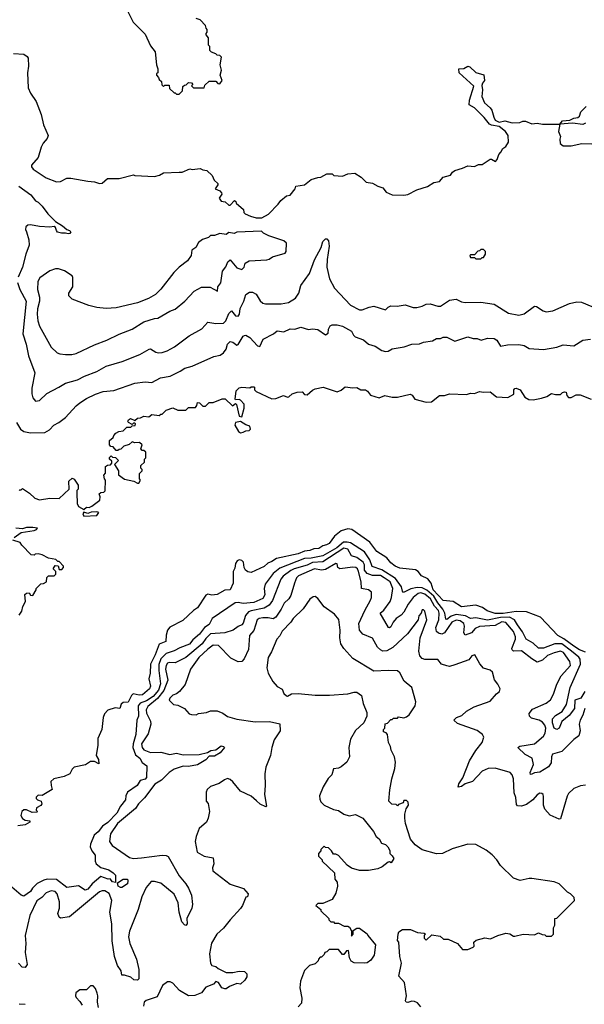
# Model space of a CAD drawing. Extents: x 2210602 to 2357277, y 510288 to 673808.
# Tile 15 of 256: x 2251814 to 2256136, y 539319 to 546861. Entities that reach past the tile are written whole.
import ezdxf

# ---------------------------------------------------------------- set-up
doc = ezdxf.new("R2010")
doc.units = 0

msp = doc.modelspace()

# ---------------------------------------------------------------- linework, layer by layer
at = {"layer": '0CON05XD'}
for points in [[(2252606.4, 546996.4), (2252681.7, 546841.7), (2252775, 546750), (2252815, 546660), (2252850, 546615), (2252860, 546515), (2252870, 546485), (2252870, 546455), (2252861.7, 546448.3), (2252860, 546435), (2252877, 546417), (2252881.7, 546401.7), (2252898.3, 546388.3), (2252901.7, 546361.7), (2252915, 546350), (2252925, 546360), (2252958.3, 546358.3), (2252960, 546335), (2252995, 546300), (2253005, 546300), (2253015, 546290), (2253035, 546290)], [(2253035, 546290), (2253060, 546315), (2253061.7, 546348.3), (2253075, 546360), (2253088.3, 546361.7), (2253105, 546380), (2253128.3, 546378.3), (2253140, 546365), (2253130, 546355), (2253145, 546340), (2253225, 546340), (2253231.7, 546358.3), (2253265, 546390), (2253315, 546390), (2253331.7, 546371.7), (2253345, 546370), (2253362.5, 546395), (2253348.8, 546435), (2253358.8, 546475), (2253347.5, 546515), (2253357.5, 546575), (2253345, 546587.5), (2253325, 546590), (2253315, 546600), (2253281.7, 546611.7), (2253270, 546625), (2253270, 546655), (2253260, 546665), (2253258.3, 546721.7), (2253240, 546745), (2253240, 546755), (2253250, 546765), (2253250, 546785), (2253240, 546795), (2253237, 546817), (2253195, 546860), (2253165, 546870)], [(2251765, 546601.2), (2251845, 546596.2), (2251869.7, 546579.7), (2251877.3, 546567.3), (2251880, 546505), (2251872.5, 546455), (2251878.8, 546338.8), (2251895, 546297.5), (2251940, 546235), (2251976.7, 546135), (2251996.7, 546055), (2252032.5, 545975), (2252025, 545950), (2251992.5, 545915), (2251977.5, 545885), (2251956.2, 545805), (2251904.1, 545745.9), (2251904.1, 545734.1), (2251917, 545717), (2252015, 545650), (2252095, 545620), (2252125, 545622.5), (2252173.6, 545646.4), (2252205, 545647.5), (2252335, 545623.3), (2252385, 545620), (2252425, 545606.7), (2252445, 545610), (2252485, 545643.3), (2252575, 545643.3), (2252685, 545672.5), (2252695, 545667.5), (2252845, 545660), (2252885, 545670), (2252915, 545687.5), (2253035, 545692.5), (2253057, 545693), (2253115, 545717.5), (2253135, 545712.5), (2253195, 545720), (2253215, 545710), (2253247, 545707), (2253288.3, 545668.3), (2253301.7, 545631.7), (2253330, 545605), (2253330, 545595), (2253310, 545565), (2253345, 545550), (2253357.5, 545535), (2253360, 545525), (2253340, 545495), (2253355, 545470), (2253387, 545467), (2253415, 545440), (2253425, 545440), (2253457, 545477), (2253468.3, 545468.3), (2253470, 545455), (2253526.4, 545406.4), (2253530, 545385), (2253540, 545375), (2253580, 545355), (2253625, 545343.3), (2253666.4, 545343.6), (2253719.3, 545370.7), (2253793, 545447), (2253813.6, 545476.4), (2253855, 545512.5), (2253885, 545517.5), (2253923.3, 545565), (2253927.5, 545585), (2253993, 545597), (2254045, 545636.2), (2254095, 545653.3), (2254120, 545655), (2254165, 545680), (2254205, 545680), (2254218.3, 545668.3), (2254285, 545662.5), (2254325, 545680), (2254380, 545685), (2254427.5, 545655), (2254465, 545616.7), (2254515, 545608), (2254555, 545586.2), (2254595, 545573.3), (2254619.5, 545539.5), (2254665, 545520), (2254755, 545516.2), (2254785, 545522), (2254855, 545558.8), (2254935, 545583.3), (2254985, 545613.3), (2255028.3, 545621.7), (2255056.4, 545653.6), (2255110.7, 545669.3), (2255127, 545693), (2255145, 545706.7), (2255205, 545722.5), (2255245, 545742.5), (2255295, 545737.5), (2255325, 545752.5), (2255355, 545752.5), (2255415, 545792.5), (2255425, 545792.5), (2255456.1, 545773.9), (2255469.5, 545790.5), (2255481.7, 545828.3), (2255497.5, 545845), (2255512.5, 545875), (2255535, 545890), (2255557, 545923), (2255552.5, 545975), (2255532.5, 546005), (2255485, 546042), (2255425, 546052.5), (2255410.9, 546060.9), (2255370.7, 546110.7), (2255295, 546186.7), (2255255, 546210), (2255257.5, 546245), (2255291.2, 546351.2), (2255179.1, 546455), (2255174.4, 546485.6), (2255213.9, 546486.1), (2255245, 546506.2), (2255260.5, 546500.5), (2255306.4, 546456.4), (2255368.3, 546438.3), (2255372.5, 546395), (2255356.7, 546375), (2255352, 546358), (2255356.9, 546325), (2255351.7, 546271.7), (2255371.2, 546225), (2255415.8, 546185), (2255427.4, 546167.4), (2255444.5, 546114.5)], [(2256145, 546067.5), (2256125, 546057.5), (2256045, 546067.5), (2255950, 546060), (2255970, 546085), (2256025, 546092.5), (2256055, 546107.5), (2256087, 546113), (2256098.3, 546121.7), (2256110, 546155), (2256150, 546195)], [(2255444.5, 546114.5), (2255455, 546090.8), (2255485, 546075.7), (2255527.3, 546087.3), (2255585, 546070), (2255643, 546073), (2255665, 546082.5), (2255685, 546082.5), (2255735, 546063.3), (2255775, 546067.5), (2255815, 546060), (2255950, 546060), (2255938, 546005), (2255953.8, 545965), (2255948.8, 545945), (2255952.3, 545912.3), (2255974.4, 545894.4), (2256035, 545894), (2256117, 545913), (2256195, 545911.2)], [(2251808, 545585), (2251898.9, 545518.9), (2251935, 545473.3), (2251955, 545463.3), (2251985, 545433.3), (2252030, 545375), (2252087.5, 545315), (2252142.3, 545282.3), (2252173.9, 545253.9), (2252195, 545246.7), (2252203.8, 545235), (2252196.9, 545223.1), (2252185, 545220), (2252165, 545226.7), (2252134.4, 545225.6), (2252103.8, 545233.8), (2252094.2, 545245), (2252088.8, 545268.8), (2252077, 545277), (2252045, 545272), (2251965, 545276.2), (2251895, 545290), (2251875, 545287.5), (2251860.8, 545275), (2251858.6, 545255), (2251865, 545236.7), (2251883.3, 545175), (2251887.3, 545135), (2251860, 545065), (2251835.5, 544965), (2251801.1, 544888.9)], [(2252213.6, 544296.4), (2252245, 544303.3), (2252385, 544370), (2252480, 544405), (2252575, 544453.3), (2252675, 544490), (2252765, 544546.7), (2252845, 544572.5), (2252870, 544575), (2252962.3, 544627.7), (2253005, 544643.3), (2253077.5, 544705), (2253148.3, 544781.7), (2253205, 544812.5), (2253273, 544813), (2253327.5, 544782.5), (2253330, 544815), (2253352.5, 544845), (2253366.7, 544935), (2253391.2, 544968.8), (2253406.7, 545005), (2253425, 545022.5), (2253475, 544960), (2253515, 544947.5), (2253532.5, 544965), (2253540, 544995), (2253570, 545015), (2253705, 545021.2), (2253723.6, 545026.4), (2253750, 545045), (2253845, 545072.5), (2253852.5, 545085), (2253855, 545150), (2253835, 545167.5), (2253775, 545186.7), (2253720, 545205), (2253680, 545225), (2253665, 545240), (2253475, 545232.5), (2253455, 545222.5), (2253415, 545230), (2253395, 545216.7), (2253345, 545223.3), (2253305, 545207.5), (2253275, 545207.5), (2253258.3, 545191.7), (2253213, 545177), (2253182.5, 545155), (2253162.5, 545115), (2253132.5, 545095), (2253127.5, 545055), (2253097.5, 545015), (2253033.6, 544966.4), (2252992.5, 544925), (2252893, 544797), (2252853, 544757), (2252800, 544725), (2252715, 544692.5), (2252553, 544653), (2252475, 544650), (2252405, 544657.5), (2252343, 544673), (2252215, 544720), (2252190, 544745), (2252190, 544765), (2252220, 544815), (2252220, 544885), (2252215, 544900), (2252156.7, 544936.7), (2252111.7, 544951.7), (2252088.3, 544951.7), (2252045, 544937.5), (2251967, 544883), (2251952.5, 544855), (2251950, 544795), (2251966.2, 544735), (2251966.2, 544705), (2251950, 544645), (2251948, 544605), (2251952.5, 544555), (2251965, 544512.5), (2252055, 544352.5), (2252099.3, 544309.3), (2252120.7, 544300.7), (2252165, 544296.7), (2252213.6, 544296.4)], [(2251796.8, 544846.8), (2251814.4, 544795), (2251863.8, 544703.8), (2251836.9, 544455), (2251863.1, 544375), (2251880, 544285), (2251930.6, 544155), (2251907.7, 544037.7), (2251906.1, 543996.1), (2251914.1, 543964.1), (2251935, 543940), (2251965, 543943.8), (2252021.2, 543998.8), (2252113.3, 544045), (2252165, 544078), (2252255, 544102.9), (2252310.5, 544129.5), (2252405, 544165.8), (2252475, 544205.8), (2252598.3, 544241.7), (2252734.3, 544295.7), (2252805, 544338), (2252815, 544339.2), (2252855, 544314.3), (2252875, 544310), (2252905, 544311.4), (2252943.3, 544325), (2252998.8, 544355), (2253110.3, 544439.7), (2253206.8, 544493.2), (2253255, 544543.3), (2253315, 544534.2), (2253375, 544535.7), (2253391.8, 544555), (2253415, 544610), (2253435, 544631.2), (2253465, 544591.4), (2253485, 544590.8), (2253495.6, 544605), (2253502.2, 544647.8), (2253530, 544705), (2253543.8, 544755), (2253572.5, 544775), (2253595, 544774.2), (2253625, 544758), (2253655, 544706.7), (2253675, 544689.2), (2253695, 544684), (2253815, 544685.8), (2253872.5, 544695), (2253925, 544728.8), (2253950, 544765), (2253966.2, 544825), (2254032.7, 544917.3), (2254069.7, 545020.3), (2254122.5, 545115), (2254135, 545162.5), (2254155, 545183.3), (2254165, 545182.5), (2254177, 545167), (2254182.5, 545125), (2254166.7, 545025), (2254166.2, 544965), (2254186.2, 544875), (2254224.5, 544804.5), (2254345, 544674), (2254415, 544638.8), (2254435, 544638.8), (2254490.3, 544659.7), (2254525, 544665.8), (2254615, 544638.8), (2254635, 544660), (2254655, 544670), (2254703, 544667), (2254765, 544676.7), (2254827, 544657), (2254855, 544656.7), (2254895, 544666.7), (2254925, 544682.5), (2254955, 544683.3), (2255015, 544666.7), (2255035, 544666.7), (2255105, 544713.3), (2255155, 544720), (2255195, 544700), (2255223.9, 544693.9), (2255345, 544696.7), (2255445, 544682.5), (2255555, 544613.3), (2255635, 544597.5), (2255675, 544607.5), (2255755, 544666.7), (2255770, 544665), (2255821.7, 544631.7), (2255845, 544623.3), (2255895, 544630), (2256024.1, 544685.9), (2256079.3, 544700.7), (2256115, 544696.2), (2256195, 544663.3)], [(2255345, 545030), (2255355, 545040), (2255365, 545040), (2255380, 545065), (2255380, 545085), (2255365, 545100), (2255345, 545100), (2255335, 545090), (2255321.7, 545088.3), (2255295, 545060), (2255265, 545060), (2255260, 545055), (2255265, 545040), (2255295, 545040), (2255305, 545030), (2255345, 545030)], [(2251790, 543775), (2251818.8, 543725), (2251845, 543707.5), (2251895, 543696), (2252005, 543700), (2252040.5, 543719.5), (2252075, 543756.2), (2252114.1, 543775.9), (2252165, 543813.3), (2252245, 543903.3), (2252274.2, 543925.8), (2252325, 543960), (2252395, 543993.3), (2252453, 544013), (2252535, 544020), (2252695, 544076.2), (2252775, 544086), (2252825, 544080.8), (2252892.7, 544117.3), (2252965, 544130), (2253042.5, 544167.5), (2253078.3, 544191.7), (2253135, 544205.8), (2253300.7, 544280.7), (2253348.8, 544291.2), (2253375, 544308.8), (2253395, 544336.7), (2253404.5, 544375.5), (2253425, 544396), (2253445, 544391.2), (2253475, 544367.5), (2253485, 544372.5), (2253525, 544437.5), (2253535, 544442.5), (2253545, 544443.3), (2253575, 544426.2), (2253635, 544363.3), (2253651.7, 544358.3), (2253677.5, 544415), (2253757.5, 544455), (2253785, 544477.5), (2253835, 544470), (2253885, 544492.5), (2253919.3, 544490.7), (2253965, 544506.7), (2254025, 544487.5), (2254055, 544492.5), (2254095, 544487.5), (2254155, 544447.5), (2254175, 544460), (2254178.3, 544491.7), (2254190, 544515), (2254205, 544522.5), (2254245, 544522.5), (2254285, 544513.8), (2254355, 544476), (2254368, 544445), (2254381.7, 544431.7), (2254445, 544408.8), (2254485, 544376.2), (2254535, 544360), (2254585, 544326.7), (2254615, 544318.8), (2254635, 544321.2), (2254665, 544340), (2254756.1, 544353.9), (2254815, 544376.7), (2254875, 544377.5), (2254905, 544390), (2254975, 544401.2), (2255005, 544418.8), (2255035, 544420), (2255055, 544430), (2255085, 544430)], [(2255085, 544430), (2255145, 544398.8), (2255245, 544431.2), (2255285, 544420), (2255315, 544420), (2255346.4, 544406.4), (2255395, 544422), (2255445, 544418.8), (2255466.7, 544405), (2255495, 544360), (2255549.5, 544370.5), (2255635, 544372.5), (2255675, 544366.2), (2255715, 544342.5), (2255825, 544336), (2255925, 544352), (2255975, 544370), (2256056.1, 544363.9), (2256125, 544406), (2256185, 544414.4)], [(2251810, 543255), (2251815, 543260), (2251825, 543260), (2251835, 543270), (2251887.5, 543235), (2251930, 543195), (2251965, 543182.5), (2252045, 543196.7), (2252115, 543192.5), (2252192.5, 543265), (2252190.8, 543325), (2252215, 543348.8), (2252231.2, 543341.2), (2252260, 543295), (2252260, 543265), (2252250, 543255), (2252250, 543235), (2252253.8, 543155), (2252265, 543132.5), (2252305, 543110), (2252325, 543126.7), (2252346.4, 543123.6), (2252366.1, 543133.9), (2252428.3, 543181.7), (2252430, 543205), (2252421.7, 543228.3), (2252435, 543240), (2252457, 543243), (2252467, 543253), (2252470, 543335), (2252463, 543343), (2252458.3, 543371.7), (2252471.7, 543388.3), (2252471.7, 543438.3), (2252485, 543450), (2252508.3, 543451.7), (2252520, 543465), (2252518.3, 543478.3), (2252500, 543495), (2252501.7, 543508.3), (2252515, 543520), (2252525, 543510), (2252548.3, 543508.3), (2252570, 543485), (2252540, 543455), (2252570, 543405), (2252570, 543375), (2252615, 543342.5), (2252687, 543327), (2252715, 543310), (2252725, 543310), (2252737.5, 543335), (2252730, 543345), (2252730, 543385), (2252750, 543405), (2252750, 543415), (2252740, 543425), (2252740, 543445), (2252768.3, 543471.7), (2252770, 543495), (2252780, 543505), (2252778.3, 543548.3), (2252765, 543560), (2252751.7, 543561.7), (2252740, 543575), (2252750, 543605), (2252731.7, 543621.7), (2252695, 543620), (2252675, 543627.5), (2252651.7, 543608.3), (2252610, 543595), (2252588.3, 543571.7), (2252575, 543570), (2252565, 543560), (2252551.7, 543561.7), (2252528.3, 543588.3), (2252511.7, 543591.7), (2252500, 543605), (2252501.7, 543638.3), (2252528.3, 543661.7), (2252533, 543677), (2252550, 543695), (2252573, 543707), (2252607, 543713), (2252635, 543740), (2252665, 543740), (2252675, 543750), (2252698.3, 543751.7), (2252700, 543765), (2252695, 543770), (2252685, 543770), (2252675, 543760), (2252646.4, 543776.4), (2252642.5, 543785), (2252646.7, 543795), (2252662.5, 543805), (2252695, 543790), (2252715, 543808.8), (2252739.3, 543810.7), (2252765, 543823.3), (2252801.7, 543818.3), (2252825, 543836.7), (2252881.7, 543828.3), (2252895, 543840), (2252905, 543840), (2252935, 543870), (2252985, 543887.5), (2253025, 543870), (2253085, 543870), (2253105, 543890), (2253158.3, 543891.7), (2253170, 543905), (2253175, 543930), (2253190, 543925), (2253215, 543900), (2253235, 543900), (2253265, 543930), (2253295, 543930), (2253363, 543957), (2253387, 543957), (2253443, 543903), (2253465, 543920), (2253473, 543913), (2253493.3, 543825), (2253515, 543820), (2253532.5, 543885), (2253532.5, 543915), (2253505, 543947.5), (2253495, 543952.5), (2253465, 543950), (2253463.3, 543955), (2253471.7, 544018.3), (2253495, 544040), (2253513, 544047), (2253575, 544040), (2253585, 544050), (2253605, 544047.5), (2253610, 544045), (2253610, 544025), (2253625, 544012.5), (2253745, 543957.5), (2253775, 543960), (2253832.5, 543982.5), (2253865, 543970), (2253875, 543972.5), (2253900, 543995), (2253937, 544007), (2253975, 544010), (2253995, 543990), (2254015, 543987.5), (2254055, 544022.5), (2254075, 544032.5), (2254137, 544047), (2254191.7, 544028.3)], [(2254191.7, 544028.3), (2254245, 544010), (2254275, 544022.5), (2254305, 544050), (2254365, 544040), (2254395, 544043.3), (2254425, 544026.7), (2254460, 544025), (2254476.4, 544016.4), (2254500, 543985), (2254565, 543963.3), (2254608.3, 543981.7), (2254665, 543970), (2254705, 543970), (2254802, 543992), (2254817.5, 543985), (2254840, 543955), (2254925, 543932.5), (2254967.5, 543935), (2255027, 543983), (2255065, 543982.5), (2255105, 543996), (2255235, 543990), (2255265, 544000), (2255295, 543996.7), (2255335, 544013.3), (2255365, 544007.5), (2255415, 544010), (2255465, 543972.5), (2255551.7, 543968.3), (2255596.7, 543993.3), (2255597.5, 544025), (2255603.9, 544036.1), (2255615, 544038.8), (2255645, 544026.7), (2255680.5, 543970.5), (2255712.3, 543952.3), (2255745, 543948.8), (2255809.3, 543960.7), (2255850, 543975), (2255885, 543997.5), (2255915, 543990), (2255955, 543990), (2255970, 544005), (2255985, 544010), (2255998.3, 544008.3), (2256003, 543983), (2256015, 543967.5), (2256035, 543967.5), (2256073.6, 543986.4), (2256105, 543986.7), (2256190, 543955)], [(2253505, 543696.7), (2253525, 543702.5), (2253545, 543712.5), (2253570, 543715), (2253580, 543725), (2253576.4, 543746.4), (2253545, 543757.5), (2253505, 543783.3), (2253465.7, 543774.3), (2253460.8, 543755), (2253487.5, 543707.5), (2253505, 543696.7)], [(2252305, 543057.5), (2252405, 543063.3), (2252420, 543085), (2252405, 543092.5), (2252360.7, 543089.3), (2252335, 543077.5), (2252305, 543090), (2252297.5, 543075), (2252305, 543057.5)], [(2251770, 542895), (2251825, 542933.8), (2251925, 542948), (2251942.5, 542955), (2251950, 542965), (2251915, 542972.5), (2251865, 542970), (2251835, 542961.2), (2251785, 542966.7)], [(2256146.4, 542016.4), (2256100, 542035), (2256055, 542062.9), (2255979.4, 542119.4), (2255934, 542144), (2255800, 542285), (2255695, 542324.4), (2255615, 542327.7), (2255581.5, 542321.5), (2255515, 542311.9), (2255455, 542313.4), (2255392.4, 542332.4), (2255357.7, 542357.7), (2255305.6, 542375.6), (2255195, 542362.9), (2255133.5, 542403.5), (2255055, 542410.9), (2254978.1, 542495), (2254964.6, 542545), (2254938.5, 542578.5), (2254890, 542600), (2254863.8, 542635), (2254845, 542647.5), (2254725, 542658.6), (2254687.5, 542675), (2254655, 542699.4), (2254625, 542738.1), (2254547.4, 542787.4), (2254495, 542857.8), (2254357.5, 542955), (2254325, 542961.1), (2254275, 542946.2), (2254223.8, 542905), (2254182, 542848), (2254162.7, 542837.3)], [(2251809.3, 542300.7), (2251829.5, 542330.5), (2251837.5, 542365), (2251857.5, 542405), (2251851.7, 542458.3), (2251865, 542467.5), (2251885, 542470), (2251895, 542452.5), (2251915, 542450), (2251940, 542495), (2251940, 542505), (2251975, 542540), (2251997, 542543), (2252020, 542555), (2252021.7, 542588.3), (2252035, 542600), (2252078.3, 542601.7), (2252090, 542615), (2252090, 542635), (2252070, 542655), (2252085, 542680), (2252108.3, 542678.3), (2252115, 542650), (2252135, 542650), (2252150, 542665), (2252150, 542675), (2252115, 542710), (2252105, 542710), (2252090, 542725), (2252035, 542737.5), (2251985, 542762.5), (2251955, 542770), (2251933, 542767), (2251925, 542760), (2251901.7, 542761.7), (2251830, 542835), (2251816.4, 542856.4), (2251760, 542875)], [(2254162.7, 542837.3), (2254135, 542829.6), (2254105, 542810.5), (2254065, 542808.5), (2254035, 542796.2), (2253995, 542790.3), (2253945, 542769.2), (2253780, 542735), (2253745, 542710), (2253712.7, 542697.3), (2253685, 542671.4), (2253585, 542625.6), (2253560.8, 542630.8), (2253541.4, 542645), (2253532.2, 542665), (2253526.5, 542705), (2253515, 542719.2), (2253495, 542723.1), (2253478, 542715), (2253464.7, 542695.3), (2253460.2, 542659.8), (2253448.9, 542635), (2253448.2, 542545), (2253425.7, 542495), (2253385, 542491.4), (2253325, 542458), (2253285, 542454), (2253255, 542460), (2253238.3, 542451.7), (2253174.6, 542355.4), (2253143.6, 542336.4), (2253061.7, 542258.3), (2252962, 542208), (2252945.8, 542185), (2252934.5, 542145.5), (2252931.9, 542098.1), (2252882.6, 542077.4), (2252850.4, 541995), (2252813.9, 541925), (2252812.7, 541855), (2252802.1, 541812.1), (2252815.4, 541755.4), (2252808.1, 541735), (2252755, 541688.8), (2252727.6, 541687.6), (2252683.1, 541696.9), (2252669.2, 541685), (2252645, 541633.3), (2252605, 541630), (2252590.7, 541619.3), (2252580, 541585), (2252545, 541590), (2252488.3, 541571.7), (2252463.3, 541545), (2252453.3, 541515), (2252442.5, 541425), (2252412.5, 541355), (2252412.5, 541305), (2252400, 541225), (2252417.5, 541195), (2252418.3, 541161.7), (2252385, 541180), (2252355, 541180), (2252317, 541153), (2252230, 541135), (2252215, 541120), (2252197.5, 541085), (2252155, 541063.8), (2252073.9, 541046.1), (2252052.5, 541025), (2252053.3, 540995), (2252062.5, 540965), (2251985, 540917.5), (2251955, 540920), (2251940, 540905), (2251940, 540895), (2251950, 540885), (2251977.5, 540875), (2251983.3, 540855), (2251975, 540842.5), (2251942.5, 540825), (2251940, 540805), (2251950, 540795), (2251945, 540790), (2251908.3, 540788.3), (2251865, 540807.5), (2251845, 540807.5), (2251830, 540795), (2251822.5, 540765), (2251835, 540742.5), (2251855, 540730), (2251890, 540725), (2251890, 540715), (2251855, 540693.3), (2251800, 540685)], [(2256140.8, 541585), (2256126.2, 541535), (2256104.5, 541495), (2256097.5, 541465), (2256104.3, 541415), (2256094, 541375), (2256055, 541346.9), (2255965, 541254.3), (2255894, 541235), (2255886, 541215), (2255881.4, 541168.6), (2255861.3, 541138.7), (2255795, 541097.3), (2255755, 541091.2), (2255735, 541080.8), (2255725, 541080), (2255722.7, 541095), (2255746.4, 541155), (2255736.7, 541205), (2255683.1, 541233.1), (2255626.2, 541285), (2255643.3, 541296.7), (2255755, 541313.1), (2255825, 541372.3), (2255836.8, 541395), (2255841.8, 541435), (2255835, 541457.1), (2255815, 541478.9), (2255790, 541495), (2255731.1, 541511.1), (2255716.9, 541525), (2255714.2, 541545.8), (2255740.3, 541579.7), (2255844.6, 541625.4), (2255877.7, 541652.3), (2255901.5, 541695), (2255925, 541772), (2255959.5, 541835), (2256030.6, 541915), (2256025.5, 541945), (2255976.9, 542015), (2255955, 542024.4), (2255905, 542011.3), (2255855, 541990), (2255815.8, 541954.2), (2255775, 541940.9), (2255734.1, 541964.1), (2255655, 542027.1), (2255595, 542024), (2255583.9, 542033.9), (2255581.2, 542045), (2255610, 542115), (2255610.4, 542135), (2255593.9, 542175), (2255535, 542243.5), (2255505, 542247.5), (2255455, 542221.1), (2255335, 542211.9), (2255301.1, 542198.9), (2255271.9, 542165), (2255225, 542145.7), (2255213.3, 542163.3), (2255217.8, 542215), (2255213.1, 542235), (2255185, 542257.2), (2255155, 542260.7), (2255121.4, 542245), (2255065, 542163.2), (2255045, 542154), (2255020.8, 542160.8), (2255005.7, 542175.7), (2254998.7, 542205), (2255021.5, 542265), (2255025.6, 542315), (2255020.8, 542335), (2254988.8, 542368.8), (2254959.4, 542425), (2254915, 542461.6), (2254885, 542471.2), (2254863.3, 542465), (2254825.4, 542435), (2254787.8, 542385), (2254755, 542322), (2254735, 542300.8), (2254695, 542274.4), (2254672.9, 542247.1), (2254655, 542211.4), (2254645, 542203.6), (2254636.5, 542206.5), (2254573.1, 542315), (2254601.1, 542338.9), (2254650.8, 542405), (2254661.4, 542435), (2254670.7, 542505), (2254649.3, 542555), (2254605, 542586.2), (2254575, 542604.7), (2254515, 542602.8), (2254475, 542620), (2254454.7, 542645), (2254454.6, 542685), (2254442.7, 542705), (2254395, 542740.9), (2254355, 542754.4), (2254325.6, 542805.6), (2254295, 542814.2), (2254135, 542709.3), (2254055, 542702.4), (2254015, 542682.2), (2253915, 542654.2), (2253889, 542641), (2253831.8, 542598.2), (2253812.7, 542575), (2253748.5, 542411.5), (2253723.5, 542376.5), (2253685, 542352.7), (2253585.8, 542334.2), (2253565, 542325.3), (2253541.8, 542298.2), (2253525, 542239.2), (2253515, 542225.8), (2253485.8, 542214.2), (2253446.7, 542185), (2253385, 542164.4), (2253275, 542156.5), (2253238.7, 542121.3), (2253209.5, 542080.5), (2253085.7, 541975), (2253005, 541935.6), (2252958.3, 541938.3), (2252945, 541932.5), (2252933.8, 541915), (2252928.9, 541885), (2252947.4, 541802.6), (2252917.8, 541722.2), (2252869, 541661), (2252795, 541600.8), (2252781.1, 541575), (2252785, 541548.8), (2252815, 541486.7), (2252817.8, 541465), (2252798.1, 541391.9), (2252745.5, 541315), (2252751.2, 541285), (2252765, 541268.5), (2252815, 541248.5), (2252895, 541249.2), (2252962.7, 541232.7), (2253015, 541241.5), (2253065, 541230), (2253188.5, 541231.5), (2253251.9, 541248.1), (2253276.9, 541263.1), (2253315, 541267.1), (2253355, 541300), (2253374.2, 541295), (2253381.9, 541285), (2253348.2, 541245), (2253305, 541220.7), (2253265, 541220), (2253239.3, 541190.7), (2253175, 541153.9), (2253105, 541139.6), (2253065, 541143.3), (2252995, 541119.1), (2252958, 541095), (2252900, 541035), (2252847.8, 541005), (2252769.9, 540900.1), (2252724.3, 540855), (2252700.5, 540819.5), (2252561.5, 540705), (2252508.6, 540625), (2252500, 540565), (2252522, 540535), (2252653.2, 540443.2), (2252685, 540436.7), (2252745, 540442.2), (2252905, 540461.4), (2252935, 540460), (2252951.4, 540451.4), (2253035, 540303.3), (2253085, 540242.9), (2253105, 540209.2), (2253129.4, 540155), (2253137.7, 540082.3), (2253131.2, 540055), (2253092.9, 539975), (2253095.8, 539934.2), (2253085, 539923.3), (2253075, 539928), (2253055, 539950), (2253035.4, 540025), (2253027, 540097), (2252995, 540162.5), (2252895, 540246.7), (2252845, 540260.8), (2252820.8, 540259.2), (2252782, 540215), (2252748.3, 540141.7), (2252721.4, 540045), (2252655, 539880), (2252647.8, 539835), (2252655.5, 539785.5), (2252707.1, 539665), (2252725.5, 539585), (2252726.9, 539515), (2252715, 539504.3), (2252687.5, 539507.5), (2252665, 539527.5), (2252615, 539542.5), (2252595, 539542.5), (2252590, 539575), (2252562.9, 539615), (2252539.5, 539685), (2252522.7, 539805), (2252518.2, 539935), (2252503.1, 540025), (2252517.9, 540115), (2252498.7, 540168.7), (2252465, 540187.3), (2252445, 540188.8), (2252425, 540181.2), (2252195, 539988.1), (2252125, 539978.8), (2252115, 539986.7), (2252104.4, 540015), (2252118.1, 540055), (2252119.1, 540105), (2252099.5, 540165), (2252085, 540184.3), (2252055, 540188.5), (2252015, 540173.1), (2251982.1, 540137.9), (2251945, 540111.9), (2251890.1, 539999.9), (2251855.8, 539845.8), (2251860.6, 539785), (2251855.5, 539715), (2251870, 539625), (2251855, 539600.8), (2251833.1, 539603.1), (2251803.9, 539633.9)], [(2256139.1, 541715), (2256110.9, 541665), (2256065, 541649.2), (2256060, 541585), (2256019.6, 541530.4), (2255965.4, 541484.6), (2255943.8, 541435), (2255925, 541423.8), (2255904.3, 541434.3), (2255891.8, 541475), (2255892.9, 541505), (2255915, 541531.5), (2255968, 541562), (2256000, 541615), (2256028.2, 541745), (2256107.8, 541925), (2256105, 541962.5), (2256095, 541977.5), (2256038.9, 542025), (2255965, 542079.1), (2255910.5, 542079.5), (2255825, 542047.8), (2255785, 542048), (2255744.3, 542084.3), (2255690, 542115), (2255662.4, 542172.4), (2255625.3, 542225.3), (2255601.8, 542265), (2255563.3, 542283.3), (2255495, 542280.7), (2255395, 542260.3), (2255305, 542280.4), (2255265, 542273.1), (2255225.7, 542295.7), (2255155, 542305.6), (2255117.9, 542292.1), (2255085, 542267.8), (2255075, 542268), (2255067.5, 542315), (2255053.7, 542345), (2255014, 542394), (2254985, 542444.8), (2254930.6, 542490.6), (2254895, 542509.1), (2254857.6, 542512.4), (2254809.2, 542500.8), (2254752.5, 542472.5), (2254745, 542482.5), (2254737.9, 542517.9), (2254690.4, 542580.4), (2254586.2, 542646.2), (2254511.7, 542671.7), (2254494, 542724), (2254453.7, 542783.7), (2254345, 542852.7), (2254319.6, 542859.6), (2254292, 542858), (2254240.9, 542815), (2254135, 542753.9), (2254045, 542735.2), (2253994, 542735), (2253805, 542659.7), (2253755, 542619.5), (2253693.6, 542536.3), (2253684.5, 542505), (2253690.5, 542455), (2253675, 542428.1), (2253605, 542397.7), (2253525, 542390), (2253485, 542397.5), (2253463.8, 542395), (2253286.2, 542275), (2253265, 542228.8), (2253228.6, 542205), (2253189.1, 542155), (2253138, 542112), (2253113.3, 542076.7), (2253039.7, 542049.7), (2252995, 542026.1), (2252935, 542005.4), (2252893.3, 541965), (2252877.8, 541922.2), (2252877.7, 541875), (2252890.8, 541775), (2252875.2, 541725), (2252835, 541677.8), (2252785, 541643), (2252735, 541625.4), (2252721.3, 541605), (2252723.3, 541525), (2252711.1, 541495), (2252702.7, 541385), (2252681.5, 541315), (2252679.1, 541285), (2252699.7, 541229.7), (2252732.9, 541205), (2252751.7, 541171.7), (2252786.9, 541145), (2252785, 541056.7), (2252775, 541044.3), (2252735, 541033.8), (2252714, 540995), (2252640, 540945), (2252626, 540915), (2252624, 540885), (2252585, 540838), (2252556.2, 540783.8), (2252489.5, 540710.5)], [(2256145, 540997.5), (2256108.3, 540991.7), (2256055, 540972.5), (2256016.1, 540933.9), (2256005, 540912.5), (2255955, 540740), (2255945, 540737.5), (2255875, 540768.8), (2255835, 540813.3), (2255824, 540845), (2255825, 540910), (2255821.2, 540925), (2255810, 540935), (2255795, 540936), (2255775, 540923.3), (2255743.3, 540885), (2255695, 540850), (2255655, 540837.5), (2255625, 540840), (2255618.3, 540848.3), (2255613, 540903), (2255599.3, 540939.3), (2255593.8, 541045), (2255585, 541077.5), (2255567.5, 541095), (2255455, 541128), (2255400, 541125), (2255353.3, 541105), (2255280, 541025), (2255225, 541008), (2255195, 540988), (2255171.2, 540981.2), (2255175, 541006.7), (2255206.2, 541053.8), (2255258, 541185), (2255305.7, 541264.3), (2255353.8, 541325), (2255366.2, 541365), (2255356.7, 541385), (2255317, 541417), (2255165, 541470), (2255136.7, 541495), (2255157.5, 541515), (2255197.6, 541532.4), (2255235, 541563.8), (2255293, 541597), (2255415, 541640), (2255465, 541697.5), (2255487.5, 541715), (2255492.5, 541735), (2255475, 541772.5), (2255450, 541805), (2255433.8, 541863.8), (2255415, 541877.5), (2255364.1, 541894.1), (2255336.4, 541926.4), (2255297, 541997), (2255275, 541987.5), (2255251.2, 541958.8), (2255145, 541920), (2255105, 541907.5), (2255085, 541910.8), (2255042.5, 541925), (2255015, 541960), (2254915, 541960.8), (2254895, 541968.8), (2254877.3, 541987.3), (2254869.4, 542025), (2254880.6, 542125), (2254931.2, 542265), (2254915, 542330), (2254905, 542340), (2254895, 542340), (2254887.5, 542315), (2254870, 542295), (2254863.3, 542265), (2254782.7, 542157.3), (2254669.1, 542050.9), (2254625, 542026.2), (2254595, 542024), (2254575, 542033.8), (2254554, 542055), (2254515, 542123.8), (2254440, 542155), (2254415.9, 542185.9), (2254410, 542235), (2254455, 542336.7), (2254499.2, 542415), (2254506, 542435), (2254506.2, 542475), (2254483.9, 542493.9), (2254431.2, 542505), (2254428.6, 542555), (2254408.4, 542635), (2254398.8, 542655), (2254385.8, 542665.8), (2254365, 542668.4), (2254265.5, 542655.5), (2254248, 542665), (2254245, 542692.5), (2254235, 542695.8), (2254155, 542648.5), (2254125, 542645.4), (2254070, 542655), (2253947.7, 542602.3), (2253933.9, 542586.1), (2253917.1, 542545), (2253889.7, 542450.3), (2253874, 542425), (2253837.8, 542392.2), (2253815.3, 542344.7), (2253775, 542284.3), (2253755, 542271.9), (2253715, 542280.6), (2253675, 542279.6), (2253646.7, 542275), (2253630.8, 542265), (2253605, 542182.5), (2253571.8, 542145), (2253565, 542036.7), (2253533.1, 541965), (2253515.4, 541944.6), (2253485, 541943.3), (2253431.3, 541971.3), (2253335, 542066.9), (2253295, 542068.9), (2253255, 542040.5)], [(2254885, 539300), (2254859.3, 539329.3), (2254835, 539340), (2254815, 539343.3), (2254785, 539333.3), (2254772.5, 539335), (2254767.5, 539345), (2254776.2, 539385), (2254758.8, 539485), (2254717.5, 539535), (2254737.5, 539635), (2254723.3, 539685), (2254717.5, 539795), (2254707, 539807), (2254710, 539855), (2254717.5, 539875), (2254745, 539892.5), (2254805, 539892.5), (2254858.3, 539868.3), (2254910, 539865), (2254920, 539855), (2254910, 539845), (2254910, 539825), (2254925, 539810), (2254968.3, 539851.7), (2255031.7, 539841.7), (2255058.3, 539818.3), (2255095, 539818.8), (2255165, 539786), (2255205, 539740), (2255245, 539740), (2255285, 539757.5), (2255292.5, 539765), (2255290, 539795), (2255309.4, 539810.6), (2255375, 539827.1), (2255418.3, 539821.7), (2255473.6, 539846.4), (2255535, 539864.2), (2255565, 539858.8), (2255595, 539840), (2255605, 539840), (2255667, 539857), (2255755, 539850), (2255785, 539867.5), (2255813, 539853), (2255835, 539850), (2255845, 539840), (2255885, 539840), (2255900, 539855), (2255900, 539905), (2255910, 539925), (2255910, 539975), (2255925, 539980), (2255949.3, 540000.7), (2256060, 540115), (2256058.3, 540138.3), (2256030, 540165), (2256007, 540177), (2255945, 540242.5), (2255905, 540256.7), (2255735, 540283.3), (2255715, 540283.8), (2255645, 540266.7), (2255594.1, 540284.1), (2255495, 540382.5), (2255467.5, 540425), (2255430, 540465), (2255385, 540500), (2255305, 540542.5), (2255243.6, 540546.4), (2255125, 540510), (2255050, 540475), (2255005, 540471.2), (2254895, 540501.2), (2254840.5, 540540.5), (2254806.7, 540585), (2254767.5, 540705), (2254762.5, 540745), (2254762.5, 540775), (2254773, 540817), (2254790, 540845), (2254788.3, 540868.3), (2254775, 540880), (2254755, 540880), (2254748.3, 540861.7), (2254715, 540850), (2254705, 540840), (2254695, 540850), (2254661.7, 540851.7), (2254640, 540875), (2254648.3, 540961.7), (2254663.6, 541046.4), (2254686.7, 541125), (2254690, 541175), (2254682.5, 541215), (2254657.5, 541265), (2254652.5, 541295), (2254637.5, 541325), (2254630, 541385), (2254618.3, 541398.3), (2254600, 541405), (2254600, 541425), (2254610, 541435), (2254611.7, 541468.3), (2254628.3, 541471.7), (2254655, 541500), (2254665, 541500), (2254675, 541510), (2254705, 541510), (2254715, 541520), (2254755, 541512.5), (2254775, 541520), (2254795, 541537.5), (2254842.5, 541605), (2254846.1, 541636.1), (2254816.4, 541746.4), (2254757.5, 541795), (2254725, 541857.5), (2254705, 541872.5), (2254635.9, 541875.9), (2254525, 541870), (2254365, 541967.5), (2254294.2, 542044.2), (2254271.2, 542081.2), (2254264.2, 542125), (2254268, 542185), (2254255.9, 542265.9), (2254225, 542307.5), (2254145, 542362.5), (2254095, 542427.5), (2254075, 542443.3), (2254059.3, 542440.7), (2254035, 542422.5), (2253982.9, 542347.1), (2253907, 542273), (2253890, 542245), (2253823.7, 542176.3), (2253805, 542141.2), (2253781.2, 542115), (2253741.2, 542018.8), (2253716.2, 541975), (2253704.4, 541895.6), (2253716.7, 541855), (2253751.7, 541791.7), (2253785, 541754.4), (2253824.1, 541734.1), (2253835, 541700), (2253855, 541681.2), (2253865, 541680), (2253893.6, 541696.4), (2253945, 541700), (2254075, 541686.7), (2254185, 541686.7), (2254325, 541697.5), (2254375, 541710), (2254395, 541710), (2254430, 541685), (2254443, 541623), (2254472.5, 541555), (2254472.5, 541525), (2254447.5, 541475), (2254385, 541417.5), (2254345, 541350), (2254332.5, 541285), (2254337.5, 541215), (2254317.5, 541175), (2254275, 541137.5), (2254253.3, 541126.7), (2254215, 541122.5), (2254203.6, 541076.4), (2254175, 541047.5), (2254136.7, 540985), (2254110, 540915), (2254110.7, 540890.7), (2254119.3, 540869.3), (2254143.9, 540843.9), (2254215, 540810), (2254255, 540803.3), (2254295, 540776.7), (2254335, 540763.3), (2254385, 540772.5), (2254440, 540745), (2254523, 540643), (2254542.5, 540605), (2254566, 540586), (2254583.6, 540553.6), (2254615, 540543.3), (2254632.5, 540525), (2254647, 540497), (2254647.5, 540475), (2254666.4, 540456.4), (2254677.5, 540435), (2254658.3, 540401.7), (2254645, 540410), (2254635, 540407.5), (2254588.3, 540371.7), (2254555, 540357.5), (2254485, 540343.3), (2254415, 540343.8), (2254355, 540362.5), (2254320, 540385), (2254255, 540460), (2254235, 540470), (2254215, 540470), (2254200, 540495), (2254177, 540517), (2254155, 540520), (2254145, 540530), (2254120, 540505), (2254120, 540495), (2254100, 540475), (2254100, 540455), (2254130, 540425), (2254130, 540415), (2254222.5, 540325), (2254227, 540277), (2254243.3, 540255), (2254246.7, 540225), (2254235, 540170), (2254205, 540122.5), (2254135, 540090), (2254095, 540090), (2254080, 540075), (2254120, 540045), (2254120, 540035), (2254180, 539975), (2254180, 539965), (2254195, 539950), (2254215, 539950), (2254225, 539940), (2254255, 539940), (2254296.7, 539916.7), (2254326.4, 539916.4), (2254339.3, 539909.3), (2254353, 539883), (2254355, 539840), (2254366.7, 539855), (2254367.5, 539885), (2254395, 539903.3), (2254415, 539902.5), (2254475, 539860), (2254480, 539845), (2254537.5, 539775), (2254527.5, 539695), (2254503, 539657), (2254475, 539637.5), (2254455, 539633.3), (2254375, 539637.5), (2254350.7, 539650.7), (2254337.5, 539675), (2254330, 539730), (2254315, 539727.5), (2254295, 539700), (2254285, 539700), (2254255, 539740), (2254181.7, 539738.3), (2254165, 539720), (2254150, 539715), (2254145, 539700), (2254125, 539680), (2254115, 539680), (2254100, 539665), (2254098.3, 539651.7), (2254075, 539630), (2254033, 539617), (2253993, 539577), (2253962.5, 539495), (2253957.5, 539445), (2253972.5, 539365), (2253971.7, 539328.3), (2253945, 539300)], [(2253255, 542040.5), (2253185.6, 541975), (2253120, 541885), (2253080.5, 541769.5), (2253035.9, 541714.1), (2253015, 541697.5), (2252985, 541687.5), (2252963.8, 541665), (2252958.3, 541648.3), (2252990, 541615), (2253025, 541610), (2253076.1, 541586.1), (2253110, 541545), (2253128.3, 541538.3), (2253165, 541537.5), (2253183.6, 541546.4), (2253245, 541553.3), (2253275, 541566.7), (2253325, 541566.7), (2253368.3, 541548.3), (2253405, 541523.8), (2253475, 541502), (2253616.1, 541483.9), (2253725, 541486.2), (2253806.4, 541466.4), (2253806.7, 541415), (2253762.5, 541345), (2253743.6, 541286.4), (2253732.5, 541225), (2253697.5, 541135), (2253690, 541085), (2253692.5, 540995), (2253686.7, 540925), (2253702.5, 540837.5), (2253697.5, 540832.5), (2253655, 540852.5), (2253626.4, 540876.4), (2253585, 540913.3), (2253505, 540952.5), (2253445, 541022.5), (2253425, 541040), (2253405, 541047.5), (2253381.7, 541038.3), (2253340.7, 541009.3), (2253275, 540987.5), (2253250, 540965), (2253240, 540945), (2253240, 540875), (2253257, 540857), (2253267.5, 540795), (2253257.5, 540745), (2253242.5, 540715), (2253187.5, 540665), (2253163.8, 540605), (2253156.4, 540566.4), (2253173.3, 540485), (2253225, 540453.3), (2253295, 540440), (2253300, 540395), (2253290, 540365), (2253291.7, 540341.7), (2253425, 540238.8), (2253526.1, 540206.1), (2253562.5, 540165), (2253558.3, 540141.7), (2253545, 540140), (2253520, 540075), (2253505, 540052.5), (2253424.1, 539965.9), (2253375, 539903.3), (2253322.5, 539855), (2253282.7, 539787.3), (2253265.8, 539705), (2253274.2, 539635), (2253285, 539617.5), (2253315, 539607.5), (2253333.6, 539593.6), (2253395, 539562.5), (2253445, 539563.3), (2253495, 539573.3), (2253535, 539570), (2253551.7, 539551.7), (2253551.7, 539528.3), (2253536.4, 539503.6), (2253505, 539472.5), (2253475, 539477.5), (2253420, 539455), (2253395, 539437.5), (2253385, 539437.5), (2253360, 539445), (2253336.7, 539485), (2253315, 539492.5), (2253296.2, 539473.8), (2253239.5, 539450.5), (2253205, 539407.5), (2253155, 539387.5), (2253105, 539383.3), (2253037.5, 539425), (2252985, 539480), (2252965, 539490), (2252945, 539490), (2252907, 539463), (2252865, 539377.5), (2252782.3, 539347.7), (2252766.7, 539335), (2252762.5, 539305)], [(2252489.5, 540710.5), (2252447.6, 540682.4), (2252415, 540640), (2252384.2, 540615), (2252356, 540545), (2252354.3, 540525), (2252365.6, 540495.6), (2252390.3, 540460.3), (2252391.5, 540415), (2252398.9, 540395), (2252435, 540367.5), (2252495, 540350), (2252530, 540325), (2252547, 540307), (2252548.3, 540251.7), (2252525, 540257.5), (2252505, 540280), (2252491.7, 540278.3), (2252435, 540297.5), (2252367.3, 540242.7), (2252335, 540200.6), (2252315, 540192.9), (2252264.3, 540225.7), (2252175, 540212.5), (2252096, 540276), (2252025, 540277.5), (2251998.9, 540271.1), (2251946.4, 540243.6), (2251911.1, 540208.9), (2251895, 540184), (2251845, 540146.7), (2251825, 540153.8), (2251735, 540232.2)], [(2252595, 540212.5), (2252585, 540212.5), (2252567.5, 540225), (2252561.7, 540248.3), (2252605, 540277.5), (2252638.3, 540278.3), (2252642.5, 540265), (2252638.3, 540241.7), (2252595, 540212.5)], [(2252417.5, 539295), (2252408.8, 539335), (2252412.5, 539385), (2252407.5, 539405), (2252395, 539440), (2252375, 539460), (2252355, 539460), (2252325, 539430), (2252275, 539430), (2252243, 539407), (2252240, 539385), (2252245, 539370), (2252275, 539340), (2252291.7, 539311.7)], [(2251855, 539317.5), (2251810.7, 539319.3)]]:
    msp.add_lwpolyline(points, dxfattribs=at)

doc.saveas('drawing.dxf')
